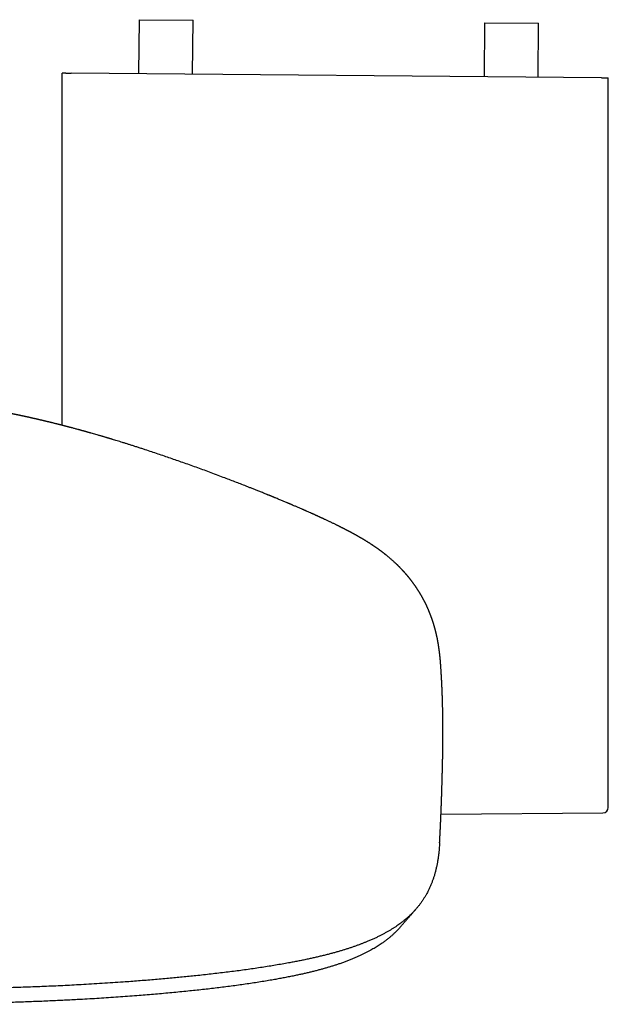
# Model space of a CAD drawing. Header units: millimetres. Extents: x 8 to 501, y 12 to 906.
# Tile 5 of 19: x 271 to 326, y 347 to 438. Entities that reach past the tile are written whole.
import ezdxf

# ---------------------------------------------------------------- set-up
doc = ezdxf.new("R2010")
doc.units = ezdxf.units.MM

msp = doc.modelspace()

# ---------------------------------------------------------------- linework, layer by layer
at = {"color": 7, "linetype": 'Continuous', "lineweight": 30}
for p, q in [((282.127, 438.165), (282.083, 433.166)), ((282.127, 438.165), (287.127, 438.122)), ((287.083, 433.122), (287.127, 438.122)), ((314.126, 437.886), (314.082, 432.886)), ((314.126, 437.886), (319.126, 437.843)), ((319.082, 432.843), (319.126, 437.843)), ((275.005, 432.723), (275.006, 433.227)), ((275.347, 433.224), (275.006, 433.227)), ((324.965, 432.791), (275.847, 433.22)), ((325.453, 432.787), (325.582, 432.786)), ((325.582, 365.206), (325.582, 432.786)), ((325.582, 365.206), (325.582, 365.206)), ((310.087, 364.574), (325.086, 364.704)), ((325.086, 364.706), (325.086, 364.706))]:
    msp.add_line(p, q, dxfattribs=at)
msp.add_arc((325.082, 365.204), 0.5, 270.49614, 0.17231, dxfattribs=at)
for points, knots in [([(275.347, 433.224), (275.349, 433.224), (275.352, 433.224), (275.37, 433.224), (275.401, 433.224), (275.446, 433.224), (275.503, 433.223), (275.569, 433.222), (275.643, 433.222), (275.716, 433.221), (275.785, 433.221), (275.826, 433.22), (275.847, 433.22)], [0, 0, 0, 0, 0.090416, 0.182648, 0.290451, 0.40138, 0.509187, 0.62012, 0.727917, 0.838841, 0.918797, 1, 1, 1, 1]), ([(274.995, 400.594), (274.996, 405.495), (274.997, 416.204), (275.002, 426.914), (275.005, 432.723)], [0, 0, 0, 0, 0.457567, 1, 1, 1, 1]), ([(324.965, 432.791), (324.993, 432.791), (325.049, 432.791), (325.13, 432.79), (325.207, 432.789), (325.276, 432.789), (325.336, 432.788), (325.385, 432.788), (325.422, 432.787), (325.446, 432.787), (325.45, 432.787), (325.453, 432.787)], [0, 0, 0, 0, 0.110658, 0.221316, 0.33199, 0.442663, 0.553334, 0.664005, 0.774689, 0.885372, 1, 1, 1, 1]), ([(303.637, 389.564), (303.625, 389.572), (303.601, 389.587), (303.569, 389.608), (303.544, 389.625), (303.524, 389.638), (303.507, 389.648), (303.492, 389.658), (303.453, 389.683), (303.409, 389.711), (303.357, 389.744), (303.319, 389.768), (303.278, 389.793), (303.235, 389.82), (303.191, 389.848), (303.147, 389.875), (303.101, 389.903), (303.053, 389.933), (303.003, 389.963), (302.955, 389.992), (302.909, 390.02), (302.864, 390.047), (302.819, 390.073), (302.777, 390.098), (302.736, 390.122), (302.698, 390.145), (302.663, 390.165), (302.63, 390.185), (302.593, 390.206), (302.553, 390.229), (302.512, 390.252), (302.473, 390.275), (302.434, 390.297), (302.4, 390.317), (302.373, 390.332), (302.348, 390.346), (302.323, 390.36), (302.294, 390.377), (302.256, 390.398), (302.211, 390.423), (302.161, 390.451), (302.116, 390.476), (302.078, 390.497), (302.048, 390.514), (302.022, 390.528), (301.996, 390.542), (301.967, 390.558), (301.934, 390.576), (301.897, 390.596), (301.855, 390.619), (301.811, 390.643), (301.768, 390.666), (301.727, 390.688), (301.691, 390.707), (301.661, 390.723), (301.634, 390.737), (301.601, 390.754), (301.562, 390.775), (301.515, 390.8), (301.463, 390.827), (301.407, 390.857), (301.345, 390.889), (301.282, 390.922), (301.221, 390.953), (301.163, 390.983), (301.108, 391.011), (301.056, 391.038), (301.007, 391.062), (300.959, 391.087), (300.906, 391.114), (300.847, 391.144), (300.785, 391.175), (300.725, 391.204), (300.671, 391.231), (300.624, 391.255), (300.582, 391.275), (300.542, 391.296), (300.497, 391.317), (300.426, 391.353), (300.329, 391.4), (300.211, 391.457), (300.098, 391.512), (299.989, 391.565), (299.882, 391.615), (299.775, 391.667), (299.664, 391.719), (299.55, 391.773), (299.431, 391.829), (299.326, 391.878), (299.236, 391.919), (299.165, 391.952), (299.095, 391.985), (299.023, 392.018), (298.948, 392.052), (298.871, 392.088), (298.794, 392.123), (298.715, 392.159), (298.645, 392.191), (298.583, 392.219), (298.529, 392.243), (298.477, 392.267), (298.43, 392.288), (298.393, 392.305), (298.363, 392.318), (298.336, 392.33), (298.309, 392.343), (298.276, 392.357), (298.238, 392.374), (298.196, 392.393), (298.15, 392.414), (298.05, 392.459), (297.897, 392.527), (297.739, 392.596), (297.632, 392.643), (297.578, 392.667), (297.531, 392.688), (297.49, 392.706), (297.457, 392.721), (297.43, 392.732), (297.409, 392.741), (297.387, 392.751), (297.361, 392.763), (297.326, 392.778), (297.282, 392.797), (297.152, 392.853), (296.947, 392.943), (296.671, 393.062), (296.468, 393.148), (296.332, 393.206), (296.263, 393.236), (296.2, 393.263), (296.144, 393.286), (296.097, 393.306), (296.054, 393.324), (296.01, 393.343), (295.96, 393.364), (295.903, 393.388), (295.812, 393.427), (295.69, 393.478), (295.541, 393.54), (295.397, 393.6), (295.243, 393.665), (295.081, 393.732), (294.912, 393.802), (294.785, 393.855), (294.698, 393.89), (294.648, 393.911), (294.599, 393.931), (294.554, 393.95), (294.514, 393.966), (294.483, 393.978), (294.461, 393.988), (294.442, 393.996), (294.422, 394.004), (294.397, 394.014), (294.368, 394.026), (294.333, 394.04), (294.292, 394.057), (294.244, 394.076), (294.189, 394.099), (294.126, 394.124), (294.057, 394.153), (293.982, 394.183), (293.813, 394.252), (293.554, 394.356), (293.222, 394.49), (292.908, 394.615), (292.613, 394.732), (292.324, 394.846), (291.962, 394.988), (291.521, 395.16), (290.997, 395.363), (290.465, 395.567), (289.892, 395.785), (289.284, 396.013), (288.647, 396.25), (288.019, 396.481), (287.399, 396.706), (286.783, 396.927), (286.185, 397.14), (285.602, 397.345), (285.034, 397.542), (284.461, 397.739), (283.881, 397.936), (283.293, 398.133), (282.792, 398.298), (282.38, 398.433), (282.062, 398.536), (281.748, 398.637), (281.443, 398.735), (281.149, 398.828), (280.868, 398.916), (280.599, 399), (280.337, 399.081), (280.094, 399.156), (279.867, 399.225), (279.703, 399.275), (279.588, 399.31), (279.526, 399.328), (279.47, 399.345), (279.42, 399.36), (279.371, 399.375), (279.32, 399.39), (279.265, 399.407), (279.207, 399.424), (279.143, 399.443), (279.07, 399.465), (278.988, 399.489), (278.898, 399.516), (278.799, 399.545), (278.692, 399.577), (278.576, 399.611), (278.454, 399.646), (278.303, 399.69), (278.123, 399.742), (277.912, 399.803), (277.746, 399.85), (277.628, 399.884), (277.559, 399.903), (277.49, 399.923), (277.42, 399.942), (277.354, 399.961), (277.293, 399.978), (277.241, 399.993), (277.198, 400.005), (277.164, 400.014), (277.135, 400.022), (277.108, 400.03), (277.077, 400.038), (277.038, 400.049), (276.989, 400.063), (276.93, 400.079), (276.866, 400.097), (276.799, 400.115), (276.731, 400.134), (276.662, 400.153), (276.591, 400.172), (276.494, 400.199), (276.37, 400.232), (276.223, 400.272), (276.081, 400.31), (275.963, 400.342), (275.866, 400.367), (275.79, 400.388), (275.718, 400.406), (275.654, 400.424), (275.596, 400.439), (275.543, 400.453), (275.489, 400.467), (275.428, 400.483), (275.36, 400.5), (275.286, 400.52), (275.196, 400.543), (275.089, 400.57), (274.987, 400.597), (274.9, 400.619), (274.836, 400.635), (274.783, 400.648), (274.744, 400.658), (274.717, 400.665), (274.693, 400.671), (274.672, 400.677), (274.649, 400.682), (274.622, 400.689), (274.589, 400.698), (274.55, 400.707), (274.507, 400.718), (274.464, 400.729), (274.394, 400.746), (274.302, 400.769), (274.188, 400.797), (274.091, 400.821), (274.009, 400.842), (273.943, 400.858), (273.885, 400.872), (273.837, 400.883), (273.803, 400.892), (273.78, 400.897), (273.765, 400.901), (273.747, 400.905), (273.724, 400.911), (273.695, 400.918), (273.66, 400.926), (273.621, 400.936), (273.573, 400.947), (273.517, 400.961), (273.454, 400.976), (273.392, 400.991), (273.331, 401.005), (273.283, 401.017), (273.246, 401.025), (273.221, 401.031), (273.198, 401.036), (273.178, 401.041), (273.16, 401.046), (273.14, 401.05), (273.115, 401.056), (273.085, 401.063), (273.048, 401.072), (273.008, 401.081), (272.968, 401.09), (272.929, 401.1), (272.884, 401.11), (272.833, 401.122), (272.779, 401.134), (272.732, 401.145), (272.692, 401.154), (272.659, 401.162), (272.63, 401.169), (272.604, 401.175), (272.581, 401.18), (272.557, 401.185), (272.527, 401.192), (272.488, 401.201), (272.442, 401.212), (272.393, 401.223), (272.343, 401.234), (272.293, 401.245), (272.243, 401.256), (272.195, 401.267), (272.151, 401.277), (272.112, 401.286), (272.078, 401.293), (272.049, 401.3), (272.023, 401.306), (271.997, 401.311), (271.968, 401.318), (271.935, 401.325), (271.896, 401.334), (271.856, 401.343), (271.813, 401.352), (271.77, 401.361), (271.728, 401.371), (271.689, 401.379), (271.657, 401.386), (271.626, 401.393), (271.59, 401.401), (271.546, 401.41), (271.496, 401.421), (271.445, 401.432), (271.393, 401.443), (271.342, 401.454), (271.281, 401.467), (271.213, 401.482), (271.138, 401.497), (271.068, 401.512), (271.013, 401.524), (270.971, 401.533), (270.937, 401.54), (270.899, 401.548), (270.858, 401.556), (270.815, 401.565), (270.772, 401.574), (270.73, 401.583), (270.688, 401.591), (270.646, 401.6), (270.603, 401.609), (270.563, 401.617), (270.529, 401.624), (270.502, 401.629), (270.476, 401.635), (270.451, 401.64), (270.425, 401.645), (270.395, 401.651), (270.358, 401.658), (270.318, 401.666), (270.28, 401.674), (270.244, 401.681), (270.212, 401.688), (270.183, 401.694), (270.15, 401.7), (270.115, 401.707), (270.076, 401.715), (270.041, 401.722), (270.007, 401.728), (269.972, 401.735), (269.932, 401.743), (269.889, 401.751), (269.843, 401.76), (269.801, 401.768), (269.763, 401.776), (269.729, 401.782), (269.696, 401.789), (269.661, 401.795), (269.627, 401.802), (269.594, 401.808), (269.567, 401.813), (269.543, 401.818), (269.523, 401.821), (269.505, 401.825), (269.482, 401.829), (269.454, 401.834), (269.42, 401.841), (269.386, 401.847), (269.355, 401.852), (269.327, 401.858), (269.299, 401.863), (269.271, 401.868), (269.241, 401.873), (269.208, 401.879), (269.173, 401.886), (269.134, 401.893), (269.092, 401.9), (269.049, 401.908), (269.007, 401.915), (268.965, 401.922), (268.929, 401.929), (268.899, 401.934), (268.874, 401.938), (268.848, 401.943), (268.817, 401.948), (268.78, 401.954), (268.737, 401.962), (268.688, 401.97), (268.654, 401.976), (268.636, 401.979)], [0, 0, 0, 0, 0.001496, 0.002739, 0.003726, 0.004458, 0.005033, 0.005613, 0.006203, 0.009518, 0.010739, 0.012138, 0.01374, 0.015403, 0.016983, 0.018755, 0.020325, 0.022123, 0.024078, 0.025822, 0.027421, 0.02914, 0.03079, 0.032282, 0.033753, 0.03522, 0.036365, 0.03751, 0.038816, 0.040347, 0.041716, 0.043139, 0.044579, 0.045792, 0.046724, 0.047475, 0.048356, 0.049383, 0.050533, 0.052353, 0.054071, 0.055646, 0.057057, 0.057923, 0.058803, 0.059698, 0.060641, 0.061747, 0.063025, 0.064473, 0.066, 0.067476, 0.068867, 0.070062, 0.071081, 0.071941, 0.072772, 0.074287, 0.075839, 0.077512, 0.079362, 0.081431, 0.083568, 0.085558, 0.087402, 0.089224, 0.090908, 0.092458, 0.093892, 0.095572, 0.097554, 0.099572, 0.101501, 0.103188, 0.104694, 0.105967, 0.107128, 0.108514, 0.110145, 0.113872, 0.11755, 0.121057, 0.124366, 0.127556, 0.130792, 0.134141, 0.1376, 0.14116, 0.144794, 0.14704, 0.149117, 0.151119, 0.153248, 0.155499, 0.157758, 0.160025, 0.162286, 0.164683, 0.166171, 0.167715, 0.169303, 0.170741, 0.171735, 0.172589, 0.173303, 0.17405, 0.17498, 0.176074, 0.177344, 0.178681, 0.180011, 0.18597, 0.191784, 0.193503, 0.195033, 0.196374, 0.197525, 0.198488, 0.199199, 0.199754, 0.200282, 0.201036, 0.202022, 0.203241, 0.204684, 0.213022, 0.220498, 0.227809, 0.229856, 0.231806, 0.233548, 0.235079, 0.2364, 0.237427, 0.238635, 0.240025, 0.241596, 0.243349, 0.247541, 0.251613, 0.255552, 0.259359, 0.264229, 0.268831, 0.273152, 0.274544, 0.275904, 0.277232, 0.278514, 0.279592, 0.280424, 0.28101, 0.281441, 0.28196, 0.282623, 0.283429, 0.28438, 0.285475, 0.286713, 0.288242, 0.289945, 0.291821, 0.293872, 0.296024, 0.305496, 0.314741, 0.322804, 0.330686, 0.33839, 0.34598, 0.359685, 0.373606, 0.387743, 0.402095, 0.419183, 0.436012, 0.452584, 0.468898, 0.485065, 0.501342, 0.516215, 0.531189, 0.546272, 0.561551, 0.577053, 0.592776, 0.601167, 0.60962, 0.617971, 0.626044, 0.633839, 0.641224, 0.64834, 0.655193, 0.662042, 0.667608, 0.673263, 0.675051, 0.676712, 0.678204, 0.679526, 0.680679, 0.68215, 0.683573, 0.685046, 0.686743, 0.688672, 0.690831, 0.693221, 0.695843, 0.698695, 0.701778, 0.705043, 0.708391, 0.713814, 0.719433, 0.725248, 0.727064, 0.728898, 0.730749, 0.73262, 0.734465, 0.736104, 0.737518, 0.738616, 0.739525, 0.740245, 0.740943, 0.741753, 0.742673, 0.744081, 0.745689, 0.747436, 0.749221, 0.751044, 0.752904, 0.754801, 0.756736, 0.760717, 0.764754, 0.768588, 0.772204, 0.774366, 0.776442, 0.778392, 0.780147, 0.781706, 0.78304, 0.784485, 0.786127, 0.787967, 0.789997, 0.792185, 0.795305, 0.798688, 0.800566, 0.802408, 0.803987, 0.804852, 0.805607, 0.806253, 0.80679, 0.80736, 0.808126, 0.809028, 0.810106, 0.811318, 0.812519, 0.813695, 0.817048, 0.82018, 0.82309, 0.825161, 0.827011, 0.828609, 0.829953, 0.831044, 0.831487, 0.831869, 0.83232, 0.832954, 0.833772, 0.834774, 0.835899, 0.837025, 0.838816, 0.840595, 0.842362, 0.844114, 0.845706, 0.846497, 0.847214, 0.847857, 0.848427, 0.848923, 0.849444, 0.85012, 0.851003, 0.85206, 0.853242, 0.854402, 0.855528, 0.856621, 0.858272, 0.859841, 0.861326, 0.862367, 0.863311, 0.864158, 0.864907, 0.865559, 0.866193, 0.867006, 0.868191, 0.869593, 0.871034, 0.872493, 0.873969, 0.875463, 0.876886, 0.878224, 0.879398, 0.880408, 0.881254, 0.881984, 0.882744, 0.883612, 0.884589, 0.885735, 0.887082, 0.888283, 0.889609, 0.890987, 0.892178, 0.893165, 0.893947, 0.895088, 0.896467, 0.898069, 0.899713, 0.901346, 0.902968, 0.904578, 0.90709, 0.909542, 0.911841, 0.913951, 0.914971, 0.916039, 0.917298, 0.918748, 0.920228, 0.921605, 0.923122, 0.924516, 0.92596, 0.92749, 0.929108, 0.930159, 0.931148, 0.932075, 0.932939, 0.933828, 0.934908, 0.936311, 0.937863, 0.939319, 0.940661, 0.941888, 0.943002, 0.944002, 0.945657, 0.94718, 0.948572, 0.949801, 0.951214, 0.952816, 0.954607, 0.956525, 0.958381, 0.959907, 0.961335, 0.962651, 0.964075, 0.965753, 0.966991, 0.968205, 0.969245, 0.970111, 0.97081, 0.971584, 0.972915, 0.97442, 0.975826, 0.977124, 0.978296, 0.979357, 0.98046, 0.98163, 0.982955, 0.984278, 0.985682, 0.987319, 0.988755, 0.990168, 0.99152, 0.992688, 0.993532, 0.994189, 0.99485, 0.995653, 0.996597, 0.997648, 0.998781, 1, 1, 1, 1]), ([(310.07, 378.243), (310.069, 378.266), (310.066, 378.31), (310.062, 378.366), (310.059, 378.41), (310.056, 378.442), (310.054, 378.47), (310.052, 378.509), (310.048, 378.555), (310.043, 378.615), (310.038, 378.677), (310.033, 378.739), (310.028, 378.799), (310.023, 378.858), (310.018, 378.919), (310.012, 378.976), (310.008, 379.027), (310.004, 379.069), (310, 379.107), (309.996, 379.14), (309.994, 379.169), (309.991, 379.196), (309.988, 379.226), (309.984, 379.257), (309.981, 379.289), (309.978, 379.32), (309.974, 379.349), (309.971, 379.375), (309.969, 379.399), (309.966, 379.42), (309.964, 379.44), (309.962, 379.459), (309.96, 379.478), (309.957, 379.498), (309.955, 379.52), (309.952, 379.546), (309.948, 379.574), (309.944, 379.604), (309.941, 379.633), (309.938, 379.658), (309.935, 379.679), (309.933, 379.697), (309.931, 379.713), (309.928, 379.73), (309.926, 379.75), (309.923, 379.772), (309.92, 379.796), (309.916, 379.823), (309.912, 379.852), (309.908, 379.881), (309.904, 379.909), (309.901, 379.934), (309.897, 379.957), (309.894, 379.979), (309.891, 380.003), (309.886, 380.031), (309.882, 380.063), (309.877, 380.096), (309.872, 380.128), (309.867, 380.156), (309.863, 380.182), (309.859, 380.207), (309.855, 380.232), (309.851, 380.257), (309.847, 380.283), (309.842, 380.314), (309.836, 380.349), (309.83, 380.387), (309.823, 380.425), (309.817, 380.46), (309.812, 380.492), (309.805, 380.528), (309.798, 380.567), (309.789, 380.614), (309.779, 380.669), (309.768, 380.729), (309.757, 380.786), (309.746, 380.84), (309.734, 380.896), (309.724, 380.944), (309.718, 380.977), (309.714, 380.995), (309.71, 381.011), (309.707, 381.028), (309.703, 381.046), (309.699, 381.065), (309.694, 381.086), (309.689, 381.108), (309.684, 381.131), (309.679, 381.154), (309.673, 381.18), (309.667, 381.207), (309.661, 381.235), (309.654, 381.263), (309.649, 381.288), (309.644, 381.31), (309.639, 381.329), (309.634, 381.348), (309.629, 381.37), (309.623, 381.394), (309.617, 381.42), (309.611, 381.446), (309.605, 381.469), (309.6, 381.491), (309.595, 381.51), (309.591, 381.527), (309.586, 381.543), (309.582, 381.56), (309.578, 381.577), (309.573, 381.596), (309.568, 381.615), (309.563, 381.636), (309.556, 381.661), (309.549, 381.688), (309.541, 381.719), (309.532, 381.75), (309.525, 381.779), (309.518, 381.804), (309.512, 381.825), (309.507, 381.844), (309.502, 381.861), (309.497, 381.879), (309.491, 381.899), (309.485, 381.922), (309.478, 381.946), (309.471, 381.97), (309.465, 381.992), (309.459, 382.011), (309.454, 382.028), (309.45, 382.042), (309.446, 382.056), (309.442, 382.069), (309.438, 382.084), (309.433, 382.1), (309.427, 382.12), (309.42, 382.142), (309.413, 382.166), (309.404, 382.194), (309.395, 382.224), (309.385, 382.258), (309.374, 382.29), (309.365, 382.319), (309.358, 382.342), (309.352, 382.362), (309.346, 382.38), (309.339, 382.402), (309.33, 382.429), (309.319, 382.462), (309.307, 382.499), (309.294, 382.538), (309.28, 382.577), (309.268, 382.613), (309.257, 382.644), (309.248, 382.671), (309.24, 382.695), (309.231, 382.718), (309.222, 382.745), (309.211, 382.775), (309.2, 382.806), (309.189, 382.835), (309.18, 382.862), (309.17, 382.887), (309.162, 382.909), (309.155, 382.929), (309.147, 382.951), (309.137, 382.976), (309.126, 383.005), (309.114, 383.036), (309.102, 383.067), (309.09, 383.099), (309.077, 383.132), (309.063, 383.168), (309.049, 383.202), (309.036, 383.234), (309.025, 383.263), (309.013, 383.291), (309.001, 383.32), (308.989, 383.349), (308.978, 383.377), (308.967, 383.401), (308.958, 383.425), (308.948, 383.449), (308.937, 383.475), (308.922, 383.509), (308.903, 383.552), (308.881, 383.602), (308.862, 383.645), (308.847, 383.679), (308.835, 383.705), (308.823, 383.732), (308.811, 383.759), (308.795, 383.794), (308.773, 383.841), (308.744, 383.903), (308.714, 383.968), (308.682, 384.033), (308.652, 384.094), (308.622, 384.156), (308.596, 384.208), (308.574, 384.251), (308.557, 384.283), (308.54, 384.316), (308.522, 384.352), (308.504, 384.386), (308.489, 384.415), (308.477, 384.438), (308.467, 384.456), (308.458, 384.473), (308.448, 384.491), (308.434, 384.518), (308.415, 384.553), (308.392, 384.596), (308.369, 384.637), (308.346, 384.679), (308.322, 384.721), (308.298, 384.763), (308.275, 384.804), (308.254, 384.84), (308.234, 384.874), (308.215, 384.906), (308.197, 384.938), (308.179, 384.969), (308.161, 384.998), (308.144, 385.027), (308.124, 385.06), (308.102, 385.095), (308.081, 385.131), (308.06, 385.164), (308.04, 385.197), (308.019, 385.229), (307.999, 385.261), (307.982, 385.289), (307.967, 385.313), (307.953, 385.334), (307.938, 385.358), (307.922, 385.382), (307.907, 385.406), (307.893, 385.427), (307.881, 385.446), (307.87, 385.462), (307.86, 385.478), (307.848, 385.496), (307.834, 385.516), (307.82, 385.537), (307.806, 385.558), (307.79, 385.583), (307.769, 385.614), (307.742, 385.653), (307.714, 385.694), (307.686, 385.735), (307.662, 385.769), (307.643, 385.796), (307.627, 385.818), (307.611, 385.84), (307.594, 385.864), (307.577, 385.889), (307.561, 385.91), (307.548, 385.928), (307.538, 385.943), (307.527, 385.958), (307.514, 385.975), (307.5, 385.995), (307.484, 386.016), (307.462, 386.045), (307.438, 386.078), (307.41, 386.115), (307.384, 386.149), (307.361, 386.18), (307.339, 386.208), (307.32, 386.233), (307.303, 386.255), (307.285, 386.278), (307.266, 386.303), (307.245, 386.329), (307.226, 386.354), (307.208, 386.376), (307.19, 386.399), (307.17, 386.424), (307.147, 386.452), (307.124, 386.48), (307.104, 386.505), (307.084, 386.529), (307.064, 386.554), (307.043, 386.579), (307.023, 386.604), (307.004, 386.627), (306.987, 386.647), (306.97, 386.667), (306.951, 386.689), (306.931, 386.713), (306.911, 386.736), (306.893, 386.758), (306.875, 386.778), (306.857, 386.799), (306.837, 386.822), (306.816, 386.847), (306.793, 386.873), (306.77, 386.899), (306.748, 386.924), (306.729, 386.945), (306.712, 386.964), (306.696, 386.982), (306.679, 387), (306.661, 387.02), (306.641, 387.042), (306.618, 387.067), (306.596, 387.092), (306.573, 387.116), (306.553, 387.138), (306.533, 387.16), (306.515, 387.179), (306.5, 387.195), (306.485, 387.211), (306.469, 387.227), (306.451, 387.247), (306.431, 387.268), (306.411, 387.288), (306.394, 387.306), (306.379, 387.322), (306.363, 387.338), (306.345, 387.357), (306.324, 387.378), (306.302, 387.401), (306.281, 387.422), (306.263, 387.441), (306.246, 387.458), (306.227, 387.477), (306.205, 387.499), (306.183, 387.522), (306.161, 387.543), (306.142, 387.562), (306.125, 387.579), (306.107, 387.596), (306.087, 387.615), (306.058, 387.644), (306.023, 387.678), (305.978, 387.722), (305.931, 387.766), (305.881, 387.813), (305.831, 387.86), (305.782, 387.906), (305.712, 387.969), (305.625, 388.048), (305.518, 388.143), (305.41, 388.237), (305.3, 388.331), (305.183, 388.429), (305.094, 388.501), (305.035, 388.549), (305.011, 388.569), (304.985, 388.59), (304.957, 388.612), (304.929, 388.634), (304.905, 388.654), (304.883, 388.671), (304.861, 388.688), (304.836, 388.707), (304.808, 388.729), (304.78, 388.751), (304.754, 388.771), (304.731, 388.789), (304.708, 388.807), (304.682, 388.827), (304.656, 388.846), (304.632, 388.864), (304.613, 388.879), (304.597, 388.891), (304.584, 388.901), (304.572, 388.91), (304.558, 388.92), (304.54, 388.934), (304.517, 388.951), (304.492, 388.969), (304.468, 388.987), (304.446, 389.003), (304.425, 389.018), (304.405, 389.033), (304.381, 389.05), (304.355, 389.07), (304.328, 389.089), (304.301, 389.108), (304.278, 389.125), (304.256, 389.141), (304.236, 389.155), (304.215, 389.17), (304.192, 389.187), (304.167, 389.204), (304.142, 389.221), (304.109, 389.244), (304.069, 389.273), (304.021, 389.306), (303.978, 389.335), (303.94, 389.361), (303.904, 389.386), (303.864, 389.413), (303.831, 389.435), (303.806, 389.452), (303.788, 389.464), (303.768, 389.477), (303.743, 389.494), (303.712, 389.515), (303.675, 389.539), (303.649, 389.556), (303.635, 389.565)], [0, 0, 0, 0, 0.002841, 0.005253, 0.007247, 0.00889, 0.010458, 0.011988, 0.015458, 0.018871, 0.023262, 0.027615, 0.031689, 0.035794, 0.040269, 0.04509, 0.048455, 0.051658, 0.054518, 0.057107, 0.059123, 0.061148, 0.063412, 0.066009, 0.068474, 0.070992, 0.073295, 0.075381, 0.077249, 0.078922, 0.080451, 0.081956, 0.083438, 0.084944, 0.086714, 0.088785, 0.091154, 0.093726, 0.096055, 0.098087, 0.099794, 0.101214, 0.102462, 0.103746, 0.105471, 0.107265, 0.109198, 0.111456, 0.11405, 0.116324, 0.118675, 0.120794, 0.122668, 0.124298, 0.126294, 0.128656, 0.131393, 0.134326, 0.136981, 0.139335, 0.141386, 0.143573, 0.145677, 0.147697, 0.149843, 0.152442, 0.155498, 0.158792, 0.162059, 0.165055, 0.167777, 0.170231, 0.174206, 0.177745, 0.182379, 0.188414, 0.193103, 0.197029, 0.202423, 0.207763, 0.209547, 0.210985, 0.2123, 0.213738, 0.215298, 0.216981, 0.218785, 0.220746, 0.222663, 0.224728, 0.226943, 0.229306, 0.231817, 0.234298, 0.236493, 0.238395, 0.24001, 0.241588, 0.24344, 0.245568, 0.247927, 0.250298, 0.252381, 0.254176, 0.255937, 0.25734, 0.258739, 0.260202, 0.261728, 0.263318, 0.264973, 0.26683, 0.268976, 0.271411, 0.274136, 0.27715, 0.279607, 0.281807, 0.283729, 0.285373, 0.286779, 0.288331, 0.290107, 0.292121, 0.294372, 0.296591, 0.298548, 0.300242, 0.301673, 0.302944, 0.304082, 0.30529, 0.306569, 0.307919, 0.309743, 0.311686, 0.313858, 0.316311, 0.319045, 0.322058, 0.325314, 0.32767, 0.329731, 0.331497, 0.333021, 0.334712, 0.337309, 0.340337, 0.343446, 0.347324, 0.350873, 0.354095, 0.357016, 0.359269, 0.361313, 0.363326, 0.365731, 0.368529, 0.371517, 0.373959, 0.376456, 0.378742, 0.380753, 0.382488, 0.384221, 0.386597, 0.389297, 0.392243, 0.395045, 0.397645, 0.400785, 0.404035, 0.407491, 0.410202, 0.412724, 0.415212, 0.417891, 0.420699, 0.423257, 0.425383, 0.427392, 0.429589, 0.43197, 0.434491, 0.438988, 0.443682, 0.448355, 0.450617, 0.453049, 0.455653, 0.458168, 0.460343, 0.46523, 0.47122, 0.477545, 0.483072, 0.489009, 0.494481, 0.500254, 0.503345, 0.506253, 0.509169, 0.512468, 0.516159, 0.518533, 0.520569, 0.522266, 0.523677, 0.52528, 0.527195, 0.531117, 0.535032, 0.538883, 0.542637, 0.546436, 0.550656, 0.554249, 0.557574, 0.560647, 0.563643, 0.56661, 0.569491, 0.572014, 0.574597, 0.577678, 0.581141, 0.58437, 0.587439, 0.590393, 0.593499, 0.596459, 0.599256, 0.601105, 0.603104, 0.605253, 0.607551, 0.609848, 0.611851, 0.613552, 0.614952, 0.616341, 0.618007, 0.619913, 0.621934, 0.623864, 0.625701, 0.628898, 0.632463, 0.636438, 0.640238, 0.643697, 0.645755, 0.647684, 0.649737, 0.651967, 0.65436, 0.656539, 0.657973, 0.659188, 0.660504, 0.662069, 0.663884, 0.665948, 0.668085, 0.671757, 0.675112, 0.678361, 0.681043, 0.683757, 0.68606, 0.687956, 0.689976, 0.692305, 0.694899, 0.697219, 0.699184, 0.701111, 0.703445, 0.706247, 0.708878, 0.71124, 0.713278, 0.715525, 0.717986, 0.720416, 0.722489, 0.724233, 0.726032, 0.728116, 0.73041, 0.732575, 0.734568, 0.736397, 0.738291, 0.740359, 0.742695, 0.745116, 0.747606, 0.749972, 0.751953, 0.753571, 0.755185, 0.756908, 0.758741, 0.760707, 0.762988, 0.765621, 0.767592, 0.769723, 0.771815, 0.773584, 0.775027, 0.776349, 0.777821, 0.779708, 0.781776, 0.783705, 0.785381, 0.786804, 0.788192, 0.78983, 0.791925, 0.794182, 0.796163, 0.797839, 0.799327, 0.801076, 0.80313, 0.805397, 0.807419, 0.809136, 0.810583, 0.81218, 0.813997, 0.81601, 0.820187, 0.823705, 0.828253, 0.832731, 0.836884, 0.841451, 0.845714, 0.854808, 0.8638, 0.872599, 0.881299, 0.890315, 0.900326, 0.902081, 0.903843, 0.905848, 0.908095, 0.910263, 0.912095, 0.913633, 0.915162, 0.916985, 0.919149, 0.921383, 0.923317, 0.924944, 0.926479, 0.928355, 0.930584, 0.932163, 0.933548, 0.934708, 0.935643, 0.936395, 0.937299, 0.938654, 0.940321, 0.942189, 0.943908, 0.945485, 0.946881, 0.948224, 0.949835, 0.951729, 0.953759, 0.955553, 0.957252, 0.958636, 0.959968, 0.961435, 0.963038, 0.964746, 0.966435, 0.968093, 0.971471, 0.974736, 0.977793, 0.979941, 0.982359, 0.985073, 0.987733, 0.988875, 0.989984, 0.991267, 0.992909, 0.994912, 0.997276, 1, 1, 1, 1]), ([(309.959, 361.932), (309.959, 361.942), (309.961, 361.966), (309.963, 362.002), (309.965, 362.038), (309.967, 362.075), (309.969, 362.118), (309.972, 362.17), (309.975, 362.227), (309.978, 362.288), (309.981, 362.346), (309.984, 362.4), (309.987, 362.452), (309.99, 362.505), (309.993, 362.56), (309.996, 362.616), (310, 362.692), (310.004, 362.775), (310.009, 362.87), (310.013, 362.961), (310.018, 363.055), (310.023, 363.152), (310.027, 363.241), (310.032, 363.333), (310.036, 363.417), (310.039, 363.497), (310.043, 363.576), (310.047, 363.652), (310.05, 363.714), (310.052, 363.759), (310.053, 363.796), (310.055, 363.837), (310.057, 363.883), (310.059, 363.93), (310.061, 363.974), (310.063, 364.009), (310.064, 364.036), (310.065, 364.061), (310.066, 364.089), (310.068, 364.122), (310.069, 364.158), (310.071, 364.193), (310.072, 364.222), (310.073, 364.249), (310.074, 364.275), (310.076, 364.306), (310.077, 364.344), (310.079, 364.389), (310.081, 364.439), (310.083, 364.488), (310.085, 364.532), (310.087, 364.569), (310.088, 364.606), (310.09, 364.648), (310.092, 364.696), (310.094, 364.747), (310.096, 364.795), (310.098, 364.837), (310.099, 364.874), (310.101, 364.911), (310.102, 364.953), (310.104, 364.997), (310.105, 365.033), (310.106, 365.059), (310.107, 365.079), (310.108, 365.098), (310.109, 365.121), (310.11, 365.149), (310.111, 365.182), (310.112, 365.221), (310.114, 365.266), (310.116, 365.316), (310.118, 365.364), (310.119, 365.409), (310.121, 365.449), (310.122, 365.485), (310.123, 365.519), (310.125, 365.555), (310.126, 365.599), (310.128, 365.648), (310.13, 365.698), (310.131, 365.744), (310.133, 365.783), (310.134, 365.818), (310.135, 365.85), (310.136, 365.881), (310.137, 365.912), (310.138, 365.947), (310.14, 365.985), (310.141, 366.024), (310.142, 366.064), (310.144, 366.103), (310.145, 366.14), (310.146, 366.175), (310.147, 366.21), (310.148, 366.246), (310.149, 366.284), (310.151, 366.324), (310.153, 366.38), (310.155, 366.45), (310.157, 366.531), (310.16, 366.609), (310.162, 366.68), (310.164, 366.751), (310.166, 366.824), (310.169, 366.903), (310.171, 366.981), (310.173, 367.057), (310.175, 367.134), (310.177, 367.209), (310.179, 367.281), (310.181, 367.346), (310.183, 367.404), (310.184, 367.458), (310.186, 367.509), (310.187, 367.56), (310.189, 367.612), (310.19, 367.663), (310.191, 367.713), (310.193, 367.76), (310.194, 367.805), (310.195, 367.852), (310.196, 367.899), (310.198, 367.945), (310.199, 367.988), (310.2, 368.029), (310.201, 368.069), (310.202, 368.11), (310.203, 368.153), (310.204, 368.197), (310.206, 368.244), (310.207, 368.297), (310.209, 368.36), (310.211, 368.433), (310.213, 368.511), (310.215, 368.581), (310.216, 368.642), (310.217, 368.688), (310.218, 368.731), (310.219, 368.77), (310.22, 368.808), (310.221, 368.847), (310.223, 368.894), (310.224, 368.949), (310.225, 369.012), (310.227, 369.077), (310.229, 369.145), (310.23, 369.22), (310.232, 369.303), (310.234, 369.393), (310.236, 369.472), (310.237, 369.533), (310.238, 369.576), (310.239, 369.615), (310.24, 369.653), (310.241, 369.692), (310.241, 369.73), (310.242, 369.77), (310.243, 369.813), (310.244, 369.86), (310.245, 369.907), (310.246, 369.95), (310.246, 369.986), (310.247, 370.018), (310.247, 370.048), (310.248, 370.079), (310.249, 370.117), (310.249, 370.161), (310.25, 370.207), (310.251, 370.251), (310.251, 370.289), (310.252, 370.323), (310.252, 370.353), (310.253, 370.385), (310.253, 370.421), (310.254, 370.463), (310.255, 370.506), (310.255, 370.546), (310.256, 370.581), (310.256, 370.61), (310.256, 370.637), (310.257, 370.664), (310.257, 370.696), (310.258, 370.734), (310.258, 370.774), (310.259, 370.81), (310.259, 370.839), (310.259, 370.863), (310.26, 370.886), (310.26, 370.911), (310.26, 370.938), (310.26, 370.968), (310.261, 371.001), (310.261, 371.034), (310.261, 371.067), (310.262, 371.098), (310.262, 371.124), (310.262, 371.148), (310.262, 371.172), (310.263, 371.202), (310.263, 371.236), (310.263, 371.275), (310.264, 371.315), (310.264, 371.353), (310.264, 371.387), (310.264, 371.418), (310.265, 371.446), (310.265, 371.472), (310.265, 371.496), (310.265, 371.523), (310.265, 371.554), (310.265, 371.589), (310.266, 371.625), (310.266, 371.657), (310.266, 371.686), (310.266, 371.713), (310.266, 371.745), (310.266, 371.785), (310.267, 371.829), (310.267, 371.872), (310.267, 371.911), (310.267, 371.966), (310.267, 372.044), (310.267, 372.147), (310.267, 372.229), (310.267, 372.287), (310.267, 372.322), (310.267, 372.36), (310.267, 372.398), (310.267, 372.434), (310.267, 372.466), (310.267, 372.494), (310.267, 372.523), (310.266, 372.558), (310.266, 372.599), (310.266, 372.642), (310.266, 372.683), (310.266, 372.718), (310.266, 372.751), (310.265, 372.785), (310.265, 372.825), (310.265, 372.874), (310.264, 372.929), (310.264, 372.987), (310.264, 373.043), (310.263, 373.099), (310.262, 373.171), (310.262, 373.251), (310.261, 373.336), (310.26, 373.416), (310.259, 373.5), (310.257, 373.59), (310.256, 373.692), (310.254, 373.804), (310.252, 373.928), (310.25, 374.052), (310.247, 374.178), (310.245, 374.302), (310.242, 374.429), (310.239, 374.56), (310.236, 374.678), (310.233, 374.778), (310.231, 374.853), (310.229, 374.925), (310.227, 374.997), (310.225, 375.071), (310.223, 375.135), (310.222, 375.184), (310.22, 375.219), (310.219, 375.255), (310.218, 375.297), (310.216, 375.347), (310.215, 375.401), (310.212, 375.462), (310.21, 375.526), (310.208, 375.595), (310.205, 375.663), (310.203, 375.728), (310.201, 375.786), (310.199, 375.836), (310.197, 375.884), (310.195, 375.933), (310.193, 375.986), (310.191, 376.036), (310.189, 376.084), (310.186, 376.145), (310.183, 376.219), (310.179, 376.307), (310.175, 376.399), (310.171, 376.497), (310.166, 376.595), (310.162, 376.685), (310.158, 376.76), (310.155, 376.826), (310.151, 376.889), (310.148, 376.954), (310.145, 377.02), (310.141, 377.087), (310.137, 377.152), (310.134, 377.215), (310.131, 377.27), (310.128, 377.322), (310.125, 377.366), (310.123, 377.41), (310.12, 377.459), (310.116, 377.52), (310.112, 377.591), (310.108, 377.667), (310.103, 377.741), (310.099, 377.808), (310.095, 377.867), (310.09, 377.943), (310.084, 378.041), (310.077, 378.149), (310.072, 378.217), (310.07, 378.244)], [0, 0, 0, 0, 0.0015592, 0.0036552, 0.0054824, 0.0070503, 0.0093348, 0.0120107, 0.0150057, 0.0181592, 0.0213354, 0.024018, 0.0264854, 0.0293494, 0.0322666, 0.0349705, 0.0379728, 0.044231, 0.0479487, 0.0528633, 0.0585204, 0.0628536, 0.0681581, 0.0727915, 0.0775053, 0.0816259, 0.0856804, 0.0902754, 0.0939564, 0.0958057, 0.0977411, 0.0999438, 0.1024922, 0.1053289, 0.1078008, 0.109723, 0.111097, 0.1122973, 0.1138413, 0.1157291, 0.1179145, 0.1198947, 0.1215056, 0.1228581, 0.1243253, 0.1259602, 0.1281358, 0.1306646, 0.1335735, 0.1366547, 0.1391717, 0.1410597, 0.1429979, 0.145411, 0.1483794, 0.1514108, 0.1542862, 0.1567132, 0.1587597, 0.1607647, 0.1633381, 0.166173, 0.168441, 0.1697931, 0.1708789, 0.1720342, 0.1732817, 0.1750392, 0.1769786, 0.1793235, 0.1821244, 0.1853413, 0.1883896, 0.191077, 0.1936557, 0.1958816, 0.1978069, 0.2000612, 0.2028294, 0.2061436, 0.2093847, 0.2123918, 0.2149313, 0.2170506, 0.2192665, 0.2211692, 0.2232372, 0.2255618, 0.2281525, 0.2309458, 0.2334922, 0.2363788, 0.2388261, 0.2412434, 0.2436627, 0.246199, 0.2488821, 0.2517685, 0.2549082, 0.2610692, 0.2672117, 0.2732295, 0.2788376, 0.2838904, 0.2902764, 0.2968232, 0.3036865, 0.3101232, 0.3169003, 0.3240682, 0.3309862, 0.3372979, 0.342955, 0.3482055, 0.3535166, 0.3589019, 0.3644642, 0.3702575, 0.376334, 0.3814979, 0.3870333, 0.3929406, 0.3991271, 0.4049779, 0.4103798, 0.4157611, 0.4206735, 0.4256587, 0.4308385, 0.4362024, 0.4416132, 0.447029, 0.4545297, 0.4624169, 0.4707483, 0.4792621, 0.4841513, 0.4887539, 0.4928716, 0.4965083, 0.4999819, 0.503502, 0.5070714, 0.5122724, 0.5177708, 0.5230472, 0.5283224, 0.5340816, 0.5405468, 0.5473671, 0.5542718, 0.5576704, 0.5606708, 0.5633934, 0.5660194, 0.5686156, 0.5713652, 0.5738826, 0.576774, 0.5800854, 0.583429, 0.5862357, 0.5885292, 0.5906509, 0.5925319, 0.5944812, 0.5968834, 0.5997644, 0.6028249, 0.6056494, 0.6080937, 0.6102288, 0.6120525, 0.6138537, 0.6160909, 0.6187704, 0.6215537, 0.6240509, 0.626057, 0.6278617, 0.6294662, 0.6309454, 0.6327952, 0.6351063, 0.6377839, 0.6398579, 0.6415643, 0.6429038, 0.6441725, 0.6456103, 0.6472171, 0.6489858, 0.650832, 0.6528227, 0.6548149, 0.6565723, 0.6580689, 0.6593062, 0.6606987, 0.6622954, 0.664255, 0.6665719, 0.6688949, 0.6710155, 0.6729336, 0.6746559, 0.6762128, 0.6776705, 0.6789529, 0.680351, 0.6820696, 0.6841037, 0.6860669, 0.688009, 0.6894998, 0.6907618, 0.6924626, 0.6946469, 0.6972033, 0.6995921, 0.701669, 0.703434, 0.7085227, 0.7141616, 0.7198666, 0.7214885, 0.7233126, 0.7253389, 0.7274333, 0.7292178, 0.7310514, 0.7323256, 0.7336886, 0.7354585, 0.7376673, 0.7400269, 0.742107, 0.7439036, 0.7454626, 0.7472132, 0.7492171, 0.7514708, 0.7546597, 0.7575629, 0.760332, 0.7630845, 0.7660409, 0.7710298, 0.7750872, 0.7786965, 0.7828852, 0.7874985, 0.7919292, 0.7978269, 0.803859, 0.8098531, 0.8157766, 0.8219178, 0.8276978, 0.8337993, 0.8405266, 0.8443319, 0.8477595, 0.8510549, 0.8543811, 0.8579054, 0.8613762, 0.8632479, 0.8647218, 0.8662439, 0.8681718, 0.8705055, 0.8731394, 0.8756297, 0.8789717, 0.8819876, 0.8850867, 0.8882452, 0.8909166, 0.8930826, 0.8950488, 0.8973982, 0.8998726, 0.9021396, 0.9042155, 0.9064364, 0.9103607, 0.9143585, 0.9182599, 0.9228514, 0.9274753, 0.9315095, 0.9349111, 0.937498, 0.9403364, 0.9433287, 0.9462039, 0.9490498, 0.9523319, 0.954821, 0.9574135, 0.9596918, 0.9616205, 0.9633528, 0.9654791, 0.9680581, 0.9714459, 0.9748352, 0.9781435, 0.981095, 0.9836603, 0.9859349, 0.9911112, 0.9964849, 1, 1, 1, 1]), ([(309.958, 361.932), (309.957, 361.909), (309.948, 361.73), (309.927, 361.448), (309.893, 361.084), (309.858, 360.773), (309.815, 360.462), (309.765, 360.151), (309.706, 359.84), (309.64, 359.541), (309.569, 359.254), (309.491, 358.978), (309.405, 358.703), (309.31, 358.428), (309.205, 358.153), (309.089, 357.878), (308.963, 357.604), (308.834, 357.348), (308.704, 357.111), (308.576, 356.892), (308.439, 356.673), (308.292, 356.455), (308.134, 356.236), (307.965, 356.018), (307.783, 355.801), (307.589, 355.583), (307.381, 355.367), (307.169, 355.163), (306.958, 354.971), (306.747, 354.79), (306.523, 354.611), (306.305, 354.445), (306.092, 354.293), (305.89, 354.154), (305.678, 354.015), (305.458, 353.878), (305.229, 353.741), (304.99, 353.605), (304.742, 353.47), (304.482, 353.335), (304.21, 353.201), (303.925, 353.067), (303.629, 352.934), (303.345, 352.812), (303.075, 352.701), (302.822, 352.601), (302.562, 352.502), (302.294, 352.403), (302.019, 352.306), (301.736, 352.209), (301.447, 352.115), (301.15, 352.021), (300.846, 351.929), (300.534, 351.837), (300.215, 351.747), (299.883, 351.657), (299.538, 351.567), (299.181, 351.477), (298.816, 351.389), (298.444, 351.302), (298.065, 351.217), (297.67, 351.132), (297.26, 351.046), (296.835, 350.96), (296.403, 350.877), (295.916, 350.786), (295.373, 350.688), (294.77, 350.584), (294.151, 350.483), (293.517, 350.384), (292.869, 350.287), (292.212, 350.192), (291.548, 350.101), (290.877, 350.013), (290.196, 349.927), (289.505, 349.844), (288.803, 349.763), (288.096, 349.684), (287.414, 349.611), (286.757, 349.544), (286.126, 349.481), (285.492, 349.421), (284.837, 349.36), (284.161, 349.3), (283.464, 349.24), (282.764, 349.182), (282.061, 349.127), (281.356, 349.073), (280.562, 349.016), (279.679, 348.955), (278.705, 348.891), (277.728, 348.832), (276.792, 348.779), (275.899, 348.731), (275.05, 348.689), (274.198, 348.649), (273.344, 348.612), (272.488, 348.578), (271.603, 348.545), (270.689, 348.515), (269.745, 348.486), (268.799, 348.46), (267.852, 348.437), (266.903, 348.417), (265.972, 348.4), (265.057, 348.385), (264.16, 348.372), (263.262, 348.361), (262.263, 348.351), (261.164, 348.342), (259.965, 348.335), (258.565, 348.33), (256.965, 348.326), (255.165, 348.325), (253.664, 348.327), (252.464, 348.331), (251.53, 348.336), (250.562, 348.342), (249.561, 348.351), (248.559, 348.361), (247.558, 348.375), (246.557, 348.391), (245.608, 348.409), (244.713, 348.428), (243.87, 348.448), (243.027, 348.471), (242.185, 348.496), (241.344, 348.523), (240.503, 348.552), (239.664, 348.584), (238.785, 348.62), (237.866, 348.661), (236.909, 348.706), (235.954, 348.755), (235.001, 348.808), (234.049, 348.864), (233.099, 348.924), (232.153, 348.987), (231.202, 349.054), (230.246, 349.125), (229.392, 349.193), (228.648, 349.254), (228.012, 349.309), (227.371, 349.366), (226.726, 349.425), (226.077, 349.487), (225.431, 349.551), (224.788, 349.618), (224.148, 349.686), (223.512, 349.757), (222.879, 349.83), (222.249, 349.906), (221.621, 349.984), (220.995, 350.065), (220.375, 350.149), (219.759, 350.235), (219.148, 350.324), (218.543, 350.417), (217.944, 350.512), (217.412, 350.6), (216.944, 350.681), (216.539, 350.753), (216.138, 350.826), (215.741, 350.901), (215.348, 350.978), (214.934, 351.062), (214.498, 351.153), (214.044, 351.253), (213.599, 351.354), (213.163, 351.458), (212.735, 351.565), (212.315, 351.675), (211.905, 351.787), (211.505, 351.902), (211.118, 352.019), (210.766, 352.13), (210.447, 352.236), (210.158, 352.335), (209.877, 352.436), (209.603, 352.537), (209.337, 352.64), (209.059, 352.752), (208.773, 352.872), (208.479, 353.001), (208.197, 353.131), (207.924, 353.262), (207.662, 353.395), (207.408, 353.529), (207.163, 353.665), (206.928, 353.801), (206.703, 353.938), (206.474, 354.084), (206.244, 354.239), (206.013, 354.402), (205.794, 354.566), (205.581, 354.734), (205.374, 354.907), (205.174, 355.085), (204.985, 355.263), (204.805, 355.441), (204.636, 355.621), (204.459, 355.82), (204.277, 356.038), (204.094, 356.276), (203.924, 356.515), (203.773, 356.744), (203.639, 356.963), (203.52, 357.172), (203.389, 357.415), (203.252, 357.695), (203.123, 357.983), (203.017, 358.247), (202.928, 358.484), (202.834, 358.761), (202.737, 359.077), (202.64, 359.445), (202.554, 359.825), (202.481, 360.216), (202.421, 360.608), (202.374, 360.99), (202.339, 361.361), (202.314, 361.673), (202.304, 361.864), (202.3, 361.935)], [0, 0, 0, 0, 0.001508, 0.011983, 0.018967, 0.025952, 0.032936, 0.039923, 0.046909, 0.053896, 0.060113, 0.06633, 0.072547, 0.078764, 0.084989, 0.091213, 0.097438, 0.103662, 0.108659, 0.113657, 0.118655, 0.123652, 0.128649, 0.133665, 0.138682, 0.143699, 0.148715, 0.15373, 0.157953, 0.162176, 0.166403, 0.170631, 0.173948, 0.177265, 0.180583, 0.1839, 0.187218, 0.190536, 0.193855, 0.197172, 0.200551, 0.203931, 0.20731, 0.210689, 0.213314, 0.21594, 0.218565, 0.221197, 0.22383, 0.226462, 0.229088, 0.231713, 0.234339, 0.236973, 0.239608, 0.242243, 0.245009, 0.247775, 0.250541, 0.253317, 0.256093, 0.258869, 0.261843, 0.264817, 0.267792, 0.270766, 0.27475, 0.278735, 0.28272, 0.286847, 0.290974, 0.295102, 0.299242, 0.303383, 0.307523, 0.311753, 0.315982, 0.320216, 0.32445, 0.328166, 0.331882, 0.3356, 0.339319, 0.343358, 0.347397, 0.351437, 0.355481, 0.359525, 0.363569, 0.369095, 0.374621, 0.380151, 0.385681, 0.39045, 0.395218, 0.399986, 0.404761, 0.409535, 0.414309, 0.419549, 0.424789, 0.430029, 0.435275, 0.440522, 0.445769, 0.450723, 0.455678, 0.460634, 0.46559, 0.472204, 0.478819, 0.485434, 0.495358, 0.505283, 0.515211, 0.520175, 0.525139, 0.530663, 0.536188, 0.541712, 0.54724, 0.552768, 0.558296, 0.562962, 0.567629, 0.572296, 0.576962, 0.581637, 0.586312, 0.590988, 0.595663, 0.601028, 0.606393, 0.611759, 0.617124, 0.622504, 0.627885, 0.633266, 0.638646, 0.644172, 0.649697, 0.653384, 0.657071, 0.660758, 0.664566, 0.668374, 0.672184, 0.675994, 0.679801, 0.683609, 0.68742, 0.691231, 0.695079, 0.698927, 0.702776, 0.706624, 0.71049, 0.714358, 0.718225, 0.722091, 0.724798, 0.727506, 0.730213, 0.732926, 0.735639, 0.738352, 0.741639, 0.744926, 0.748214, 0.751501, 0.754787, 0.758121, 0.761456, 0.764791, 0.768126, 0.77146, 0.774167, 0.776873, 0.77958, 0.782295, 0.785011, 0.787726, 0.791018, 0.79431, 0.797603, 0.800896, 0.804188, 0.807509, 0.810831, 0.814153, 0.817476, 0.820797, 0.824679, 0.82856, 0.832446, 0.836331, 0.840479, 0.844627, 0.848774, 0.852929, 0.857085, 0.86124, 0.86671, 0.87218, 0.877654, 0.883128, 0.887888, 0.892648, 0.897408, 0.904553, 0.911697, 0.917059, 0.92242, 0.927781, 0.935826, 0.943872, 0.952669, 0.961466, 0.970265, 0.979065, 0.987163, 0.995261, 1, 1, 1, 1]), ([(306.313, 354.116), (306.341, 354.148), (306.399, 354.215), (306.484, 354.313), (306.567, 354.408), (306.644, 354.496), (306.715, 354.578), (306.785, 354.658), (306.855, 354.739), (306.925, 354.818), (306.991, 354.895), (307.058, 354.972), (307.128, 355.052), (307.201, 355.135), (307.272, 355.217), (307.34, 355.294), (307.392, 355.355), (307.432, 355.4), (307.461, 355.433), (307.49, 355.467), (307.522, 355.503), (307.556, 355.543), (307.597, 355.59), (307.647, 355.646), (307.701, 355.709), (307.74, 355.753), (307.759, 355.774)], [0, 0, 0, 0, 0.0585375, 0.1203861, 0.1777936, 0.2307581, 0.2794264, 0.3253679, 0.376553, 0.424534, 0.4694584, 0.5150007, 0.5636352, 0.6145552, 0.6649336, 0.7117036, 0.7549218, 0.7739316, 0.7937308, 0.8143197, 0.8356982, 0.8584771, 0.8863417, 0.9204446, 0.9607873, 1, 1, 1, 1]), ([(306.312, 354.116), (306.285, 354.085), (306.207, 353.994), (306.068, 353.846), (305.896, 353.67), (305.714, 353.495), (305.522, 353.32), (305.319, 353.147), (305.105, 352.973), (304.879, 352.801), (304.663, 352.646), (304.461, 352.508), (304.277, 352.387), (304.085, 352.267), (303.886, 352.147), (303.68, 352.028), (303.461, 351.907), (303.229, 351.783), (302.982, 351.658), (302.725, 351.535), (302.459, 351.412), (302.182, 351.29), (301.894, 351.169), (301.595, 351.049), (301.286, 350.931), (300.966, 350.814), (300.652, 350.705), (300.346, 350.603), (300.049, 350.508), (299.743, 350.414), (299.429, 350.322), (299.107, 350.231), (298.781, 350.143), (298.45, 350.057), (298.117, 349.973), (297.776, 349.891), (297.428, 349.81), (297.074, 349.731), (296.688, 349.647), (296.27, 349.561), (295.819, 349.471), (295.36, 349.383), (294.895, 349.297), (294.382, 349.207), (293.821, 349.112), (293.209, 349.013), (292.59, 348.917), (291.959, 348.825), (291.318, 348.734), (290.666, 348.647), (290.008, 348.562), (289.344, 348.48), (288.675, 348.401), (288.001, 348.324), (287.323, 348.25), (286.622, 348.177), (285.898, 348.104), (285.151, 348.033), (284.4, 347.964), (283.645, 347.897), (282.886, 347.833), (282.091, 347.77), (281.26, 347.706), (280.392, 347.643), (279.521, 347.583), (278.646, 347.526), (277.767, 347.472), (276.959, 347.425), (276.222, 347.385), (275.557, 347.351), (274.891, 347.318), (274.197, 347.286), (273.478, 347.254), (272.732, 347.224), (271.984, 347.196), (271.235, 347.169), (270.484, 347.145), (269.732, 347.122), (268.978, 347.102), (268.223, 347.083), (267.34, 347.063), (266.33, 347.043), (265.344, 347.026), (264.509, 347.014), (263.825, 347.005), (263.141, 346.998), (262.283, 346.989), (261.251, 346.981), (260.046, 346.974), (258.639, 346.968), (257.031, 346.965), (255.423, 346.964), (254.016, 346.965), (252.81, 346.968), (251.603, 346.973), (250.397, 346.981), (249.191, 346.992), (248.059, 347.005), (247.004, 347.021), (246.023, 347.038), (245.042, 347.057), (244.062, 347.08), (243.083, 347.106), (242.143, 347.133), (241.242, 347.162), (240.38, 347.193), (239.519, 347.226), (238.659, 347.262), (237.801, 347.3), (236.994, 347.339), (236.239, 347.378), (235.535, 347.416), (234.832, 347.455), (234.13, 347.497), (233.43, 347.541), (232.723, 347.587), (232.01, 347.636), (231.29, 347.687), (230.572, 347.741), (229.857, 347.796), (229.143, 347.854), (228.441, 347.914), (227.748, 347.975), (227.066, 348.038), (226.388, 348.103), (225.712, 348.17), (225.039, 348.24), (224.369, 348.312), (223.704, 348.387), (223.064, 348.463), (222.45, 348.538), (221.859, 348.613), (221.274, 348.691), (220.707, 348.769), (220.16, 348.847), (219.632, 348.925), (219.109, 349.006), (218.592, 349.089), (218.08, 349.174), (217.575, 349.262), (217.077, 349.352), (216.583, 349.445), (216.093, 349.542), (215.607, 349.642), (215.131, 349.745), (214.705, 349.841), (214.325, 349.931), (213.991, 350.013), (213.663, 350.096), (213.341, 350.181), (213.026, 350.268), (212.718, 350.356), (212.419, 350.445), (212.127, 350.536), (211.842, 350.628), (211.564, 350.721), (211.293, 350.815), (211.025, 350.913), (210.759, 351.013), (210.496, 351.117), (210.241, 351.221), (209.993, 351.327), (209.753, 351.434), (209.499, 351.552), (209.233, 351.681), (208.958, 351.822), (208.695, 351.964), (208.442, 352.107), (208.2, 352.251), (207.967, 352.397), (207.744, 352.544), (207.531, 352.693), (207.327, 352.841), (207.13, 352.994), (206.937, 353.15), (206.751, 353.309), (206.574, 353.469), (206.405, 353.63), (206.244, 353.791), (206.097, 353.948), (205.999, 354.055), (205.953, 354.109), (205.949, 354.114)], [0, 0, 0, 0, 0.003094, 0.008869, 0.014644, 0.020419, 0.026194, 0.031988, 0.037784, 0.043579, 0.049374, 0.053509, 0.057644, 0.061779, 0.065922, 0.070065, 0.074208, 0.078649, 0.083092, 0.087535, 0.091977, 0.096418, 0.100904, 0.105392, 0.10988, 0.114367, 0.118852, 0.12266, 0.126467, 0.130274, 0.134097, 0.13792, 0.141742, 0.145447, 0.149153, 0.152858, 0.156577, 0.160296, 0.164014, 0.168524, 0.173036, 0.177547, 0.182059, 0.186569, 0.192257, 0.197946, 0.203635, 0.209323, 0.215115, 0.220907, 0.226707, 0.232507, 0.238299, 0.244091, 0.249889, 0.255686, 0.261951, 0.268216, 0.274481, 0.280757, 0.287034, 0.29331, 0.300398, 0.307487, 0.314575, 0.321675, 0.328775, 0.335875, 0.341212, 0.34655, 0.35189, 0.357229, 0.363174, 0.369119, 0.375064, 0.381015, 0.386966, 0.392916, 0.398887, 0.404857, 0.410827, 0.419789, 0.428751, 0.434137, 0.439522, 0.444909, 0.450295, 0.459775, 0.469255, 0.478735, 0.49296, 0.507185, 0.516671, 0.526156, 0.535642, 0.545132, 0.554622, 0.564112, 0.571841, 0.579569, 0.587297, 0.595035, 0.602773, 0.610511, 0.617355, 0.624199, 0.631043, 0.637896, 0.644749, 0.651602, 0.657261, 0.66292, 0.668579, 0.674244, 0.679908, 0.685573, 0.691447, 0.697322, 0.703196, 0.709078, 0.71496, 0.720841, 0.726537, 0.732233, 0.737929, 0.743624, 0.749337, 0.75505, 0.760764, 0.766476, 0.771656, 0.776835, 0.782019, 0.787204, 0.792005, 0.796807, 0.801608, 0.806409, 0.811212, 0.816015, 0.820818, 0.82562, 0.830533, 0.835448, 0.840362, 0.845275, 0.848948, 0.852621, 0.856293, 0.85998, 0.863666, 0.867353, 0.871025, 0.874698, 0.878371, 0.882056, 0.885742, 0.889427, 0.893317, 0.897208, 0.901098, 0.905, 0.908902, 0.912804, 0.91779, 0.922778, 0.927767, 0.932755, 0.937742, 0.94277, 0.947799, 0.952829, 0.957859, 0.962887, 0.96819, 0.973492, 0.978794, 0.984105, 0.989416, 0.994727, 0.999528, 1, 1, 1, 1])]:
    msp.add_open_spline(points, degree=3, knots=knots, dxfattribs=at)

doc.saveas('drawing.dxf')
